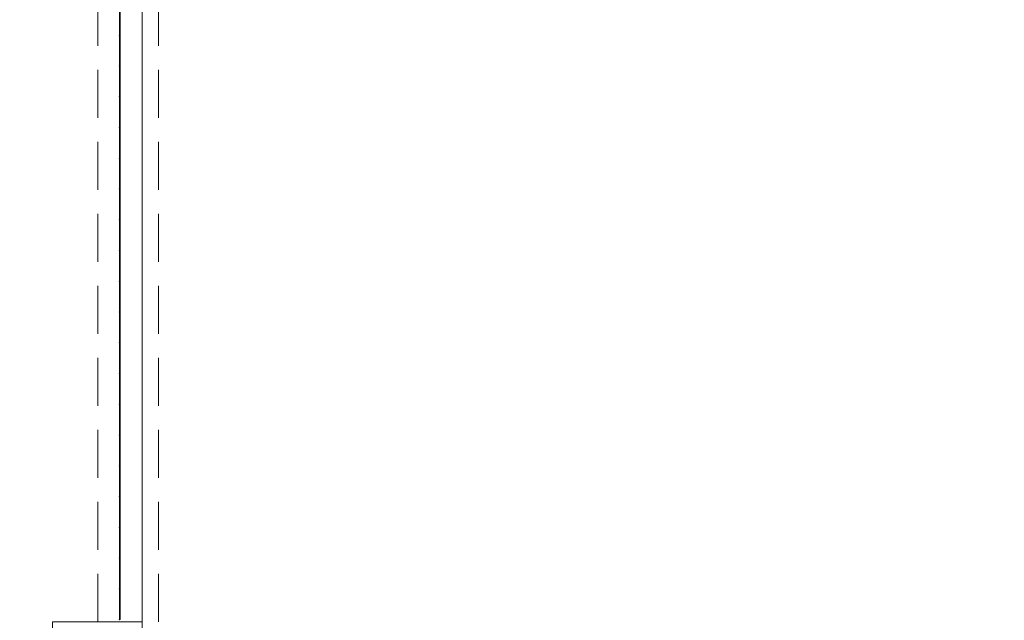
# Model space of a CAD drawing. Header units: millimetres. Extents: x -409 to 257590, y -7786 to 67330.
# Tile 23 of 210: x 33151 to 36352, y 6636 to 8589. Entities that reach past the tile are written whole.
import ezdxf

# ---------------------------------------------------------------- set-up
doc = ezdxf.new("R2010")
doc.units = ezdxf.units.MM
doc.header["$MEASUREMENT"] = 0
doc.linetypes.add('B0701', pattern=[234.119993, 155.999994, -78.119999])
doc.linetypes.add('B0703', pattern=[468.700004, 312.5, -156.200004])
for name, color, linetype in [('New_22 NC Binnenwanden', 7, 'Continuous'), ('New_22 NC Binnenwanden Deuren', 7, 'Continuous'), ('New_32 Binnenwandopeningen', 7, 'Continuous'), ('New_32 Binnenwandopeningen Doorsnede-arcering', 7, 'Continuous'), ('New_32 Binnenwandopeningen Laagscheidingslijnen', 7, 'Continuous'), ('New_Z Ruimtefuncties Zone omranding', 7, 'Continuous')]:
    doc.layers.add(name, color=color, linetype=linetype)
pattern_1 = [(45, (0, 0), (-159.099, 159.099), []), (45, (-53.03, 53.03), (-159.099, 159.099), [])]

# ---------------------------------------------------------------- blocks, each defined once
blk = doc.blocks.new('D rechthoekige opening 22')
at = {"layer": 'New_22 NC Binnenwanden Deuren', "color": 9, "linetype": 'B0701', "lineweight": 0}
for p, q in [((-1960.1, 145), (1960.1, 145)), ((-1960.1, 0), (1960.1, 0))]:
    blk.add_line(p, q, dxfattribs=at)
blk = doc.blocks.new('Wall_2_2', base_point=(33550, 325))
at = {"layer": 'New_22 NC Binnenwanden Deuren', "color": 1, "linetype": 'Continuous', "lineweight": 0, "xscale": -1, "zscale": 1000, "rotation": 270}
blk.add_blockref('D rechthoekige opening 22', (33405, 8591.1), dxfattribs=at)
blk = doc.blocks.new('D rechthoekige opening 22_22')
at = {"layer": 'New_22 NC Binnenwanden Deuren', "color": 9, "linetype": 'B0701', "lineweight": 0}
for p, q in [((-1953.8, 53), (1953.8, 53)), ((-1953.8, 0), (1953.8, 0))]:
    blk.add_line(p, q, dxfattribs=at)
blk = doc.blocks.new('Wall_120_2', base_point=(33603, 21290))
at = {"layer": 'New_22 NC Binnenwanden Deuren', "color": 1, "linetype": 'Continuous', "lineweight": 0, "zscale": 1000, "rotation": 90}
blk.add_blockref('D rechthoekige opening 22_22', (33603, 8584.7), dxfattribs=at)
blk = doc.blocks.new('Curtain Wall_61_2')
at = {"layer": 'New_32 Binnenwandopeningen Doorsnede-arcering', "linetype": 'Continuous', "lineweight": 0, "true_color": 0x000000}
h = blk.add_hatch(dxfattribs=at)
h.set_pattern_fill('515_Staal_0002', color=18, style=0, pattern_type=2)
h.set_pattern_definition(pattern_1)
h.paths.add_polyline_path([(33478.4, 8538.5), (33478.4, 8638.5), (33475.4, 8638.5), (33475.4, 8538.5)])
h = blk.add_hatch(dxfattribs=at)
h.set_pattern_fill('515_Staal_0002', color=18, style=0, pattern_type=2)
h.set_pattern_definition(pattern_1)
h.paths.add_polyline_path([(33478.4, 8438.5), (33478.4, 8538.5), (33475.4, 8538.5), (33475.4, 8438.5)])
h = blk.add_hatch(dxfattribs=at)
h.set_pattern_fill('515_Staal_0002', color=18, style=0, pattern_type=2)
h.set_pattern_definition(pattern_1)
h.paths.add_polyline_path([(33478.4, 8338.5), (33478.4, 8438.5), (33475.4, 8438.5), (33475.4, 8338.5)])
h = blk.add_hatch(dxfattribs=at)
h.set_pattern_fill('515_Staal_0002', color=18, style=0, pattern_type=2)
h.set_pattern_definition(pattern_1)
h.paths.add_polyline_path([(33478.4, 8238.5), (33478.4, 8338.5), (33475.4, 8338.5), (33475.4, 8238.5)])
h = blk.add_hatch(dxfattribs=at)
h.set_pattern_fill('515_Staal_0002', color=18, style=0, pattern_type=2)
h.set_pattern_definition(pattern_1)
h.paths.add_polyline_path([(33478.4, 8138.5), (33478.4, 8238.5), (33475.4, 8238.5), (33475.4, 8138.5)])
h = blk.add_hatch(dxfattribs=at)
h.set_pattern_fill('515_Staal_0002', color=18, style=0, pattern_type=2)
h.set_pattern_definition(pattern_1)
h.paths.add_polyline_path([(33478.4, 8038.5), (33478.4, 8138.5), (33475.4, 8138.5), (33475.4, 8038.5)])
h = blk.add_hatch(dxfattribs=at)
h.set_pattern_fill('515_Staal_0002', color=18, style=0, pattern_type=2)
h.set_pattern_definition(pattern_1)
h.paths.add_polyline_path([(33478.4, 7938.5), (33478.4, 8038.5), (33475.4, 8038.5), (33475.4, 7938.5)])
h = blk.add_hatch(dxfattribs=at)
h.set_pattern_fill('515_Staal_0002', color=18, style=0, pattern_type=2)
h.set_pattern_definition(pattern_1)
h.paths.add_polyline_path([(33478.4, 7838.5), (33478.4, 7938.5), (33475.4, 7938.5), (33475.4, 7838.5)])
h = blk.add_hatch(dxfattribs=at)
h.set_pattern_fill('515_Staal_0002', color=18, style=0, pattern_type=2)
h.set_pattern_definition(pattern_1)
h.paths.add_polyline_path([(33478.4, 7738.5), (33478.4, 7838.5), (33475.4, 7838.5), (33475.4, 7738.5)])
h = blk.add_hatch(dxfattribs=at)
h.set_pattern_fill('515_Staal_0002', color=18, style=0, pattern_type=2)
h.set_pattern_definition(pattern_1)
h.paths.add_polyline_path([(33478.4, 7638.5), (33478.4, 7738.5), (33475.4, 7738.5), (33475.4, 7638.5)])
h = blk.add_hatch(dxfattribs=at)
h.set_pattern_fill('515_Staal_0002', color=18, style=0, pattern_type=2)
h.set_pattern_definition(pattern_1)
h.paths.add_polyline_path([(33478.4, 7538.5), (33478.4, 7638.5), (33475.4, 7638.5), (33475.4, 7538.5)])
h = blk.add_hatch(dxfattribs=at)
h.set_pattern_fill('515_Staal_0002', color=18, style=0, pattern_type=2)
h.set_pattern_definition(pattern_1)
h.paths.add_polyline_path([(33478.4, 7438.5), (33478.4, 7538.5), (33475.4, 7538.5), (33475.4, 7438.5)])
h = blk.add_hatch(dxfattribs=at)
h.set_pattern_fill('515_Staal_0002', color=18, style=0, pattern_type=2)
h.set_pattern_definition(pattern_1)
h.paths.add_polyline_path([(33478.4, 7338.5), (33478.4, 7438.5), (33475.4, 7438.5), (33475.4, 7338.5)])
h = blk.add_hatch(dxfattribs=at)
h.set_pattern_fill('515_Staal_0002', color=18, style=0, pattern_type=2)
h.set_pattern_definition(pattern_1)
h.paths.add_polyline_path([(33478.4, 7238.5), (33478.4, 7338.5), (33475.4, 7338.5), (33475.4, 7238.5)])
h = blk.add_hatch(dxfattribs=at)
h.set_pattern_fill('515_Staal_0002', color=18, style=0, pattern_type=2)
h.set_pattern_definition(pattern_1)
h.paths.add_polyline_path([(33478.4, 7138.5), (33478.4, 7238.5), (33475.4, 7238.5), (33475.4, 7138.5)])
h = blk.add_hatch(dxfattribs=at)
h.set_pattern_fill('515_Staal_0002', color=18, style=0, pattern_type=2)
h.set_pattern_definition(pattern_1)
h.paths.add_polyline_path([(33478.4, 7038.5), (33478.4, 7138.5), (33475.4, 7138.5), (33475.4, 7038.5)])
h = blk.add_hatch(dxfattribs=at)
h.set_pattern_fill('515_Staal_0002', color=18, style=0, pattern_type=2)
h.set_pattern_definition(pattern_1)
h.paths.add_polyline_path([(33478.4, 6938.5), (33478.4, 7038.5), (33475.4, 7038.5), (33475.4, 6938.5)])
h = blk.add_hatch(dxfattribs=at)
h.set_pattern_fill('515_Staal_0002', color=18, style=0, pattern_type=2)
h.set_pattern_definition(pattern_1)
h.paths.add_polyline_path([(33478.4, 6838.5), (33478.4, 6938.5), (33475.4, 6938.5), (33475.4, 6838.5)])
h = blk.add_hatch(dxfattribs=at)
h.set_pattern_fill('515_Staal_0002', color=18, style=0, pattern_type=2)
h.set_pattern_definition(pattern_1)
h.paths.add_polyline_path([(33478.4, 6738.5), (33478.4, 6838.5), (33475.4, 6838.5), (33475.4, 6738.5)])
h = blk.add_hatch(dxfattribs=at)
h.set_pattern_fill('515_Staal_0002', color=18, style=0, pattern_type=2)
h.set_pattern_definition(pattern_1)
h.paths.add_polyline_path([(33475.4, 6738.5), (33475.4, 6641.5), (33478.4, 6641.5), (33478.4, 6738.5)])
h = blk.add_hatch(dxfattribs=at)
h.set_pattern_fill('515_Staal_0002', color=18, style=0, pattern_type=2)
h.set_pattern_definition(pattern_1)
h.paths.add_polyline_path([(33478.4, 6641.5), (33475.4, 6641.5), (33475.4, 6638.5), (33478.4, 6638.5)])
at = {"layer": 'New_32 Binnenwandopeningen', "color": 9, "linetype": 'B0703', "lineweight": 0}
for p, q in [((33475.4, 8538.5), (33475.4, 8638.5)), ((33475.4, 8538.5), (33475.4, 8638.5)), ((33475.4, 8538.5), (33475.4, 8638.5)), ((33475.4, 8538.5), (33475.4, 8638.5)), ((33475.4, 8538.5), (33475.4, 8638.5)), ((33475.4, 8538.5), (33475.4, 8638.5)), ((33475.4, 8538.5), (33475.4, 8638.5)), ((33475.4, 8538.5), (33475.4, 8638.5)), ((33475.4, 8538.5), (33475.4, 8638.5)), ((33475.4, 8538.5), (33475.4, 8638.5)), ((33475.4, 8538.5), (33475.4, 8638.5)), ((33475.4, 8438.5), (33475.4, 8538.5)), ((33475.4, 8438.5), (33475.4, 8538.5)), ((33475.4, 8438.5), (33475.4, 8538.5)), ((33475.4, 8438.5), (33475.4, 8538.5)), ((33475.4, 8438.5), (33475.4, 8538.5)), ((33475.4, 8438.5), (33475.4, 8538.5)), ((33475.4, 8438.5), (33475.4, 8538.5)), ((33475.4, 8438.5), (33475.4, 8538.5)), ((33475.4, 8438.5), (33475.4, 8538.5)), ((33475.4, 8438.5), (33475.4, 8538.5)), ((33475.4, 8438.5), (33475.4, 8538.5)), ((33475.4, 8338.5), (33475.4, 8438.5)), ((33475.4, 8338.5), (33475.4, 8438.5)), ((33475.4, 8338.5), (33475.4, 8438.5)), ((33475.4, 8338.5), (33475.4, 8438.5)), ((33475.4, 8338.5), (33475.4, 8438.5)), ((33475.4, 8338.5), (33475.4, 8438.5)), ((33475.4, 8338.5), (33475.4, 8438.5)), ((33475.4, 8338.5), (33475.4, 8438.5)), ((33475.4, 8338.5), (33475.4, 8438.5)), ((33475.4, 8338.5), (33475.4, 8438.5)), ((33475.4, 8338.5), (33475.4, 8438.5)), ((33475.4, 8238.5), (33475.4, 8338.5)), ((33475.4, 8238.5), (33475.4, 8338.5)), ((33475.4, 8238.5), (33475.4, 8338.5)), ((33475.4, 8238.5), (33475.4, 8338.5)), ((33475.4, 8238.5), (33475.4, 8338.5)), ((33475.4, 8238.5), (33475.4, 8338.5)), ((33475.4, 8238.5), (33475.4, 8338.5)), ((33475.4, 8238.5), (33475.4, 8338.5)), ((33475.4, 8238.5), (33475.4, 8338.5)), ((33475.4, 8238.5), (33475.4, 8338.5)), ((33475.4, 8238.5), (33475.4, 8338.5)), ((33475.4, 8138.5), (33475.4, 8238.5)), ((33475.4, 8138.5), (33475.4, 8238.5)), ((33475.4, 8138.5), (33475.4, 8238.5)), ((33475.4, 8138.5), (33475.4, 8238.5)), ((33475.4, 8138.5), (33475.4, 8238.5)), ((33475.4, 8138.5), (33475.4, 8238.5)), ((33475.4, 8138.5), (33475.4, 8238.5)), ((33475.4, 8138.5), (33475.4, 8238.5)), ((33475.4, 8138.5), (33475.4, 8238.5)), ((33475.4, 8138.5), (33475.4, 8238.5)), ((33475.4, 8138.5), (33475.4, 8238.5)), ((33475.4, 8038.5), (33475.4, 8138.5)), ((33475.4, 8038.5), (33475.4, 8138.5)), ((33475.4, 8038.5), (33475.4, 8138.5)), ((33475.4, 8038.5), (33475.4, 8138.5)), ((33475.4, 8038.5), (33475.4, 8138.5)), ((33475.4, 8038.5), (33475.4, 8138.5)), ((33475.4, 8038.5), (33475.4, 8138.5)), ((33475.4, 8038.5), (33475.4, 8138.5)), ((33475.4, 8038.5), (33475.4, 8138.5)), ((33475.4, 8038.5), (33475.4, 8138.5)), ((33475.4, 8038.5), (33475.4, 8138.5)), ((33475.4, 7938.5), (33475.4, 8038.5)), ((33475.4, 7938.5), (33475.4, 8038.5)), ((33475.4, 7938.5), (33475.4, 8038.5)), ((33475.4, 7938.5), (33475.4, 8038.5)), ((33475.4, 7938.5), (33475.4, 8038.5)), ((33475.4, 7938.5), (33475.4, 8038.5)), ((33475.4, 7938.5), (33475.4, 8038.5)), ((33475.4, 7938.5), (33475.4, 8038.5)), ((33475.4, 7938.5), (33475.4, 8038.5)), ((33475.4, 7938.5), (33475.4, 8038.5)), ((33475.4, 7938.5), (33475.4, 8038.5)), ((33475.4, 7838.5), (33475.4, 7938.5)), ((33475.4, 7838.5), (33475.4, 7938.5)), ((33475.4, 7838.5), (33475.4, 7938.5)), ((33475.4, 7838.5), (33475.4, 7938.5)), ((33475.4, 7838.5), (33475.4, 7938.5)), ((33475.4, 7838.5), (33475.4, 7938.5)), ((33475.4, 7838.5), (33475.4, 7938.5)), ((33475.4, 7838.5), (33475.4, 7938.5)), ((33475.4, 7838.5), (33475.4, 7938.5)), ((33475.4, 7838.5), (33475.4, 7938.5)), ((33475.4, 7838.5), (33475.4, 7938.5)), ((33475.4, 7738.5), (33475.4, 7838.5)), ((33475.4, 7738.5), (33475.4, 7838.5)), ((33475.4, 7738.5), (33475.4, 7838.5)), ((33475.4, 7738.5), (33475.4, 7838.5)), ((33475.4, 7738.5), (33475.4, 7838.5)), ((33475.4, 7738.5), (33475.4, 7838.5)), ((33475.4, 7738.5), (33475.4, 7838.5)), ((33475.4, 7738.5), (33475.4, 7838.5)), ((33475.4, 7738.5), (33475.4, 7838.5)), ((33475.4, 7738.5), (33475.4, 7838.5)), ((33475.4, 7738.5), (33475.4, 7838.5)), ((33475.4, 7638.5), (33475.4, 7738.5)), ((33475.4, 7638.5), (33475.4, 7738.5)), ((33475.4, 7638.5), (33475.4, 7738.5)), ((33475.4, 7638.5), (33475.4, 7738.5)), ((33475.4, 7638.5), (33475.4, 7738.5)), ((33475.4, 7638.5), (33475.4, 7738.5)), ((33475.4, 7638.5), (33475.4, 7738.5)), ((33475.4, 7638.5), (33475.4, 7738.5)), ((33475.4, 7638.5), (33475.4, 7738.5)), ((33475.4, 7638.5), (33475.4, 7738.5)), ((33475.4, 7638.5), (33475.4, 7738.5)), ((33475.4, 7538.5), (33475.4, 7638.5)), ((33475.4, 7538.5), (33475.4, 7638.5)), ((33475.4, 7538.5), (33475.4, 7638.5)), ((33475.4, 7538.5), (33475.4, 7638.5)), ((33475.4, 7538.5), (33475.4, 7638.5)), ((33475.4, 7538.5), (33475.4, 7638.5)), ((33475.4, 7538.5), (33475.4, 7638.5)), ((33475.4, 7538.5), (33475.4, 7638.5)), ((33475.4, 7538.5), (33475.4, 7638.5)), ((33475.4, 7538.5), (33475.4, 7638.5)), ((33475.4, 7538.5), (33475.4, 7638.5)), ((33475.4, 7438.5), (33475.4, 7538.5)), ((33475.4, 7438.5), (33475.4, 7538.5)), ((33475.4, 7438.5), (33475.4, 7538.5)), ((33475.4, 7438.5), (33475.4, 7538.5)), ((33475.4, 7438.5), (33475.4, 7538.5)), ((33475.4, 7438.5), (33475.4, 7538.5)), ((33475.4, 7438.5), (33475.4, 7538.5)), ((33475.4, 7438.5), (33475.4, 7538.5)), ((33475.4, 7438.5), (33475.4, 7538.5)), ((33475.4, 7438.5), (33475.4, 7538.5)), ((33475.4, 7438.5), (33475.4, 7538.5)), ((33475.4, 7338.5), (33475.4, 7438.5)), ((33475.4, 7338.5), (33475.4, 7438.5)), ((33475.4, 7338.5), (33475.4, 7438.5)), ((33475.4, 7338.5), (33475.4, 7438.5)), ((33475.4, 7338.5), (33475.4, 7438.5)), ((33475.4, 7338.5), (33475.4, 7438.5)), ((33475.4, 7338.5), (33475.4, 7438.5)), ((33475.4, 7338.5), (33475.4, 7438.5)), ((33475.4, 7338.5), (33475.4, 7438.5)), ((33475.4, 7338.5), (33475.4, 7438.5)), ((33475.4, 7338.5), (33475.4, 7438.5)), ((33475.4, 7238.5), (33475.4, 7338.5)), ((33475.4, 7238.5), (33475.4, 7338.5)), ((33475.4, 7238.5), (33475.4, 7338.5)), ((33475.4, 7238.5), (33475.4, 7338.5)), ((33475.4, 7238.5), (33475.4, 7338.5)), ((33475.4, 7238.5), (33475.4, 7338.5)), ((33475.4, 7238.5), (33475.4, 7338.5)), ((33475.4, 7238.5), (33475.4, 7338.5)), ((33475.4, 7238.5), (33475.4, 7338.5)), ((33475.4, 7238.5), (33475.4, 7338.5)), ((33475.4, 7238.5), (33475.4, 7338.5)), ((33475.4, 7138.5), (33475.4, 7238.5)), ((33475.4, 7138.5), (33475.4, 7238.5)), ((33475.4, 7138.5), (33475.4, 7238.5)), ((33475.4, 7138.5), (33475.4, 7238.5)), ((33475.4, 7138.5), (33475.4, 7238.5)), ((33475.4, 7138.5), (33475.4, 7238.5)), ((33475.4, 7138.5), (33475.4, 7238.5)), ((33475.4, 7138.5), (33475.4, 7238.5)), ((33475.4, 7138.5), (33475.4, 7238.5)), ((33475.4, 7138.5), (33475.4, 7238.5)), ((33475.4, 7138.5), (33475.4, 7238.5)), ((33475.4, 7038.5), (33475.4, 7138.5)), ((33475.4, 7038.5), (33475.4, 7138.5)), ((33475.4, 7038.5), (33475.4, 7138.5)), ((33475.4, 7038.5), (33475.4, 7138.5)), ((33475.4, 7038.5), (33475.4, 7138.5)), ((33475.4, 7038.5), (33475.4, 7138.5)), ((33475.4, 7038.5), (33475.4, 7138.5)), ((33475.4, 7038.5), (33475.4, 7138.5)), ((33475.4, 7038.5), (33475.4, 7138.5)), ((33475.4, 7038.5), (33475.4, 7138.5)), ((33475.4, 7038.5), (33475.4, 7138.5)), ((33475.4, 6938.5), (33475.4, 7038.5)), ((33475.4, 6938.5), (33475.4, 7038.5)), ((33475.4, 6938.5), (33475.4, 7038.5)), ((33475.4, 6938.5), (33475.4, 7038.5)), ((33475.4, 6938.5), (33475.4, 7038.5)), ((33475.4, 6938.5), (33475.4, 7038.5)), ((33475.4, 6938.5), (33475.4, 7038.5)), ((33475.4, 6938.5), (33475.4, 7038.5)), ((33475.4, 6938.5), (33475.4, 7038.5)), ((33475.4, 6938.5), (33475.4, 7038.5)), ((33475.4, 6938.5), (33475.4, 7038.5)), ((33475.4, 6838.5), (33475.4, 6938.5)), ((33475.4, 6838.5), (33475.4, 6938.5)), ((33475.4, 6838.5), (33475.4, 6938.5)), ((33475.4, 6838.5), (33475.4, 6938.5)), ((33475.4, 6838.5), (33475.4, 6938.5)), ((33475.4, 6838.5), (33475.4, 6938.5)), ((33475.4, 6838.5), (33475.4, 6938.5)), ((33475.4, 6838.5), (33475.4, 6938.5)), ((33475.4, 6838.5), (33475.4, 6938.5)), ((33475.4, 6838.5), (33475.4, 6938.5)), ((33475.4, 6838.5), (33475.4, 6938.5)), ((33475.4, 6738.5), (33475.4, 6838.5)), ((33475.4, 6738.5), (33475.4, 6838.5)), ((33475.4, 6738.5), (33475.4, 6838.5)), ((33475.4, 6738.5), (33475.4, 6838.5)), ((33475.4, 6738.5), (33475.4, 6838.5)), ((33475.4, 6738.5), (33475.4, 6838.5)), ((33475.4, 6738.5), (33475.4, 6838.5)), ((33475.4, 6738.5), (33475.4, 6838.5)), ((33475.4, 6738.5), (33475.4, 6838.5)), ((33475.4, 6738.5), (33475.4, 6838.5)), ((33475.4, 6738.5), (33475.4, 6838.5)), ((33475.4, 6638.5), (33475.4, 6738.5)), ((33475.4, 6638.5), (33475.4, 6738.5)), ((33475.4, 6638.5), (33475.4, 6738.5)), ((33475.4, 6638.5), (33475.4, 6738.5)), ((33475.4, 6638.5), (33475.4, 6738.5)), ((33475.4, 6638.5), (33475.4, 6738.5)), ((33475.4, 6638.5), (33475.4, 6738.5)), ((33475.4, 6638.5), (33475.4, 6738.5)), ((33475.4, 6638.5), (33475.4, 6738.5)), ((33475.4, 6638.5), (33475.4, 6738.5)), ((33475.4, 6638.5), (33475.4, 6738.5))]:
    blk.add_line(p, q, dxfattribs=at)
at = {"layer": 'New_32 Binnenwandopeningen', "color": 1, "linetype": 'Continuous', "lineweight": 0}
for p, q in [((33475.4, 8538.5), (33475.4, 8638.5)), ((33475.4, 8538.5), (33475.4, 8638.5)), ((33475.4, 8538.5), (33475.4, 8638.5)), ((33475.4, 8538.5), (33475.4, 8638.5)), ((33475.4, 8538.5), (33475.4, 8638.5)), ((33475.4, 8538.5), (33475.4, 8638.5)), ((33475.4, 8538.5), (33475.4, 8638.5)), ((33475.4, 8538.5), (33475.4, 8638.5)), ((33475.4, 8538.5), (33475.4, 8638.5)), ((33475.4, 8538.5), (33475.4, 8638.5)), ((33475.4, 8538.5), (33475.4, 8638.5)), ((33475.4, 8538.5), (33475.4, 8638.5)), ((33475.4, 8538.5), (33475.4, 8638.5)), ((33475.4, 8538.5), (33475.4, 8638.5)), ((33475.4, 8538.5), (33475.4, 8638.5)), ((33475.4, 8538.5), (33475.4, 8638.5)), ((33475.4, 8638.5), (33475.4, 8538.5)), ((33478.4, 8638.5), (33478.4, 8538.5)), ((33475.4, 8438.5), (33475.4, 8538.5)), ((33475.4, 8438.5), (33475.4, 8538.5)), ((33475.4, 8438.5), (33475.4, 8538.5)), ((33475.4, 8438.5), (33475.4, 8538.5)), ((33475.4, 8438.5), (33475.4, 8538.5)), ((33475.4, 8438.5), (33475.4, 8538.5)), ((33475.4, 8438.5), (33475.4, 8538.5)), ((33475.4, 8438.5), (33475.4, 8538.5)), ((33475.4, 8438.5), (33475.4, 8538.5)), ((33475.4, 8438.5), (33475.4, 8538.5)), ((33475.4, 8438.5), (33475.4, 8538.5)), ((33475.4, 8438.5), (33475.4, 8538.5)), ((33475.4, 8438.5), (33475.4, 8538.5)), ((33475.4, 8438.5), (33475.4, 8538.5)), ((33475.4, 8438.5), (33475.4, 8538.5)), ((33475.4, 8438.5), (33475.4, 8538.5)), ((33475.4, 8538.5), (33475.4, 8438.5)), ((33478.4, 8538.5), (33478.4, 8438.5)), ((33475.4, 8338.5), (33475.4, 8438.5)), ((33475.4, 8338.5), (33475.4, 8438.5)), ((33475.4, 8338.5), (33475.4, 8438.5)), ((33475.4, 8338.5), (33475.4, 8438.5)), ((33475.4, 8338.5), (33475.4, 8438.5)), ((33475.4, 8338.5), (33475.4, 8438.5)), ((33475.4, 8338.5), (33475.4, 8438.5)), ((33475.4, 8338.5), (33475.4, 8438.5)), ((33475.4, 8338.5), (33475.4, 8438.5)), ((33475.4, 8338.5), (33475.4, 8438.5)), ((33475.4, 8338.5), (33475.4, 8438.5)), ((33475.4, 8338.5), (33475.4, 8438.5)), ((33475.4, 8338.5), (33475.4, 8438.5)), ((33475.4, 8338.5), (33475.4, 8438.5)), ((33475.4, 8338.5), (33475.4, 8438.5)), ((33475.4, 8338.5), (33475.4, 8438.5)), ((33475.4, 8438.5), (33475.4, 8338.5)), ((33478.4, 8438.5), (33478.4, 8338.5)), ((33475.4, 8238.5), (33475.4, 8338.5)), ((33475.4, 8238.5), (33475.4, 8338.5)), ((33475.4, 8238.5), (33475.4, 8338.5)), ((33475.4, 8238.5), (33475.4, 8338.5)), ((33475.4, 8238.5), (33475.4, 8338.5)), ((33475.4, 8238.5), (33475.4, 8338.5)), ((33475.4, 8238.5), (33475.4, 8338.5)), ((33475.4, 8238.5), (33475.4, 8338.5)), ((33475.4, 8238.5), (33475.4, 8338.5)), ((33475.4, 8238.5), (33475.4, 8338.5)), ((33475.4, 8238.5), (33475.4, 8338.5)), ((33475.4, 8238.5), (33475.4, 8338.5)), ((33475.4, 8238.5), (33475.4, 8338.5)), ((33475.4, 8238.5), (33475.4, 8338.5)), ((33475.4, 8238.5), (33475.4, 8338.5)), ((33475.4, 8238.5), (33475.4, 8338.5)), ((33475.4, 8338.5), (33475.4, 8238.5)), ((33478.4, 8338.5), (33478.4, 8238.5)), ((33475.4, 8138.5), (33475.4, 8238.5)), ((33475.4, 8138.5), (33475.4, 8238.5)), ((33475.4, 8138.5), (33475.4, 8238.5)), ((33475.4, 8138.5), (33475.4, 8238.5)), ((33475.4, 8138.5), (33475.4, 8238.5)), ((33475.4, 8138.5), (33475.4, 8238.5)), ((33475.4, 8138.5), (33475.4, 8238.5)), ((33475.4, 8138.5), (33475.4, 8238.5)), ((33475.4, 8138.5), (33475.4, 8238.5)), ((33475.4, 8138.5), (33475.4, 8238.5)), ((33475.4, 8138.5), (33475.4, 8238.5)), ((33475.4, 8138.5), (33475.4, 8238.5)), ((33475.4, 8138.5), (33475.4, 8238.5)), ((33475.4, 8138.5), (33475.4, 8238.5)), ((33475.4, 8138.5), (33475.4, 8238.5)), ((33475.4, 8138.5), (33475.4, 8238.5)), ((33475.4, 8238.5), (33475.4, 8138.5)), ((33478.4, 8238.5), (33478.4, 8138.5)), ((33475.4, 8038.5), (33475.4, 8138.5)), ((33475.4, 8038.5), (33475.4, 8138.5)), ((33475.4, 8038.5), (33475.4, 8138.5)), ((33475.4, 8038.5), (33475.4, 8138.5)), ((33475.4, 8038.5), (33475.4, 8138.5)), ((33475.4, 8038.5), (33475.4, 8138.5)), ((33475.4, 8038.5), (33475.4, 8138.5)), ((33475.4, 8038.5), (33475.4, 8138.5)), ((33475.4, 8038.5), (33475.4, 8138.5)), ((33475.4, 8038.5), (33475.4, 8138.5)), ((33475.4, 8038.5), (33475.4, 8138.5)), ((33475.4, 8038.5), (33475.4, 8138.5)), ((33475.4, 8038.5), (33475.4, 8138.5)), ((33475.4, 8038.5), (33475.4, 8138.5)), ((33475.4, 8038.5), (33475.4, 8138.5)), ((33475.4, 8038.5), (33475.4, 8138.5)), ((33475.4, 8138.5), (33475.4, 8038.5)), ((33478.4, 8138.5), (33478.4, 8038.5)), ((33475.4, 7938.5), (33475.4, 8038.5)), ((33475.4, 7938.5), (33475.4, 8038.5)), ((33475.4, 7938.5), (33475.4, 8038.5)), ((33475.4, 7938.5), (33475.4, 8038.5)), ((33475.4, 7938.5), (33475.4, 8038.5)), ((33475.4, 7938.5), (33475.4, 8038.5)), ((33475.4, 7938.5), (33475.4, 8038.5)), ((33475.4, 7938.5), (33475.4, 8038.5)), ((33475.4, 7938.5), (33475.4, 8038.5)), ((33475.4, 7938.5), (33475.4, 8038.5)), ((33475.4, 7938.5), (33475.4, 8038.5)), ((33475.4, 7938.5), (33475.4, 8038.5)), ((33475.4, 7938.5), (33475.4, 8038.5)), ((33475.4, 7938.5), (33475.4, 8038.5)), ((33475.4, 7938.5), (33475.4, 8038.5)), ((33475.4, 7938.5), (33475.4, 8038.5)), ((33475.4, 8038.5), (33475.4, 7938.5)), ((33478.4, 8038.5), (33478.4, 7938.5)), ((33475.4, 7838.5), (33475.4, 7938.5)), ((33475.4, 7838.5), (33475.4, 7938.5)), ((33475.4, 7838.5), (33475.4, 7938.5)), ((33475.4, 7838.5), (33475.4, 7938.5)), ((33475.4, 7838.5), (33475.4, 7938.5)), ((33475.4, 7838.5), (33475.4, 7938.5)), ((33475.4, 7838.5), (33475.4, 7938.5)), ((33475.4, 7838.5), (33475.4, 7938.5)), ((33475.4, 7838.5), (33475.4, 7938.5)), ((33475.4, 7838.5), (33475.4, 7938.5)), ((33475.4, 7838.5), (33475.4, 7938.5)), ((33475.4, 7838.5), (33475.4, 7938.5)), ((33475.4, 7838.5), (33475.4, 7938.5)), ((33475.4, 7838.5), (33475.4, 7938.5)), ((33475.4, 7838.5), (33475.4, 7938.5)), ((33475.4, 7838.5), (33475.4, 7938.5)), ((33475.4, 7938.5), (33475.4, 7838.5)), ((33478.4, 7938.5), (33478.4, 7838.5)), ((33475.4, 7738.5), (33475.4, 7838.5)), ((33475.4, 7738.5), (33475.4, 7838.5)), ((33475.4, 7738.5), (33475.4, 7838.5)), ((33475.4, 7738.5), (33475.4, 7838.5)), ((33475.4, 7738.5), (33475.4, 7838.5)), ((33475.4, 7738.5), (33475.4, 7838.5)), ((33475.4, 7738.5), (33475.4, 7838.5)), ((33475.4, 7738.5), (33475.4, 7838.5)), ((33475.4, 7738.5), (33475.4, 7838.5)), ((33475.4, 7738.5), (33475.4, 7838.5)), ((33475.4, 7738.5), (33475.4, 7838.5)), ((33475.4, 7738.5), (33475.4, 7838.5)), ((33475.4, 7738.5), (33475.4, 7838.5)), ((33475.4, 7738.5), (33475.4, 7838.5)), ((33475.4, 7738.5), (33475.4, 7838.5)), ((33475.4, 7738.5), (33475.4, 7838.5)), ((33475.4, 7838.5), (33475.4, 7738.5)), ((33478.4, 7838.5), (33478.4, 7738.5)), ((33475.4, 7638.5), (33475.4, 7738.5)), ((33475.4, 7638.5), (33475.4, 7738.5)), ((33475.4, 7638.5), (33475.4, 7738.5)), ((33475.4, 7638.5), (33475.4, 7738.5)), ((33475.4, 7638.5), (33475.4, 7738.5)), ((33475.4, 7638.5), (33475.4, 7738.5)), ((33475.4, 7638.5), (33475.4, 7738.5)), ((33475.4, 7638.5), (33475.4, 7738.5)), ((33475.4, 7638.5), (33475.4, 7738.5)), ((33475.4, 7638.5), (33475.4, 7738.5)), ((33475.4, 7638.5), (33475.4, 7738.5)), ((33475.4, 7638.5), (33475.4, 7738.5)), ((33475.4, 7638.5), (33475.4, 7738.5)), ((33475.4, 7638.5), (33475.4, 7738.5)), ((33475.4, 7638.5), (33475.4, 7738.5)), ((33475.4, 7638.5), (33475.4, 7738.5)), ((33475.4, 7738.5), (33475.4, 7638.5)), ((33478.4, 7738.5), (33478.4, 7638.5)), ((33475.4, 7538.5), (33475.4, 7638.5)), ((33475.4, 7538.5), (33475.4, 7638.5)), ((33475.4, 7538.5), (33475.4, 7638.5)), ((33475.4, 7538.5), (33475.4, 7638.5)), ((33475.4, 7538.5), (33475.4, 7638.5)), ((33475.4, 7538.5), (33475.4, 7638.5)), ((33475.4, 7538.5), (33475.4, 7638.5)), ((33475.4, 7538.5), (33475.4, 7638.5)), ((33475.4, 7538.5), (33475.4, 7638.5)), ((33475.4, 7538.5), (33475.4, 7638.5)), ((33475.4, 7538.5), (33475.4, 7638.5)), ((33475.4, 7538.5), (33475.4, 7638.5)), ((33475.4, 7538.5), (33475.4, 7638.5)), ((33475.4, 7538.5), (33475.4, 7638.5)), ((33475.4, 7538.5), (33475.4, 7638.5)), ((33475.4, 7538.5), (33475.4, 7638.5)), ((33475.4, 7638.5), (33475.4, 7538.5)), ((33478.4, 7638.5), (33478.4, 7538.5)), ((33475.4, 7438.5), (33475.4, 7538.5)), ((33475.4, 7438.5), (33475.4, 7538.5)), ((33475.4, 7438.5), (33475.4, 7538.5)), ((33475.4, 7438.5), (33475.4, 7538.5)), ((33475.4, 7438.5), (33475.4, 7538.5)), ((33475.4, 7438.5), (33475.4, 7538.5)), ((33475.4, 7438.5), (33475.4, 7538.5)), ((33475.4, 7438.5), (33475.4, 7538.5)), ((33475.4, 7438.5), (33475.4, 7538.5)), ((33475.4, 7438.5), (33475.4, 7538.5)), ((33475.4, 7438.5), (33475.4, 7538.5)), ((33475.4, 7438.5), (33475.4, 7538.5)), ((33475.4, 7438.5), (33475.4, 7538.5)), ((33475.4, 7438.5), (33475.4, 7538.5)), ((33475.4, 7438.5), (33475.4, 7538.5)), ((33475.4, 7438.5), (33475.4, 7538.5)), ((33475.4, 7538.5), (33475.4, 7438.5)), ((33478.4, 7538.5), (33478.4, 7438.5)), ((33475.4, 7338.5), (33475.4, 7438.5)), ((33475.4, 7338.5), (33475.4, 7438.5)), ((33475.4, 7338.5), (33475.4, 7438.5)), ((33475.4, 7338.5), (33475.4, 7438.5)), ((33475.4, 7338.5), (33475.4, 7438.5)), ((33475.4, 7338.5), (33475.4, 7438.5)), ((33475.4, 7338.5), (33475.4, 7438.5)), ((33475.4, 7338.5), (33475.4, 7438.5)), ((33475.4, 7338.5), (33475.4, 7438.5)), ((33475.4, 7338.5), (33475.4, 7438.5)), ((33475.4, 7338.5), (33475.4, 7438.5)), ((33475.4, 7338.5), (33475.4, 7438.5)), ((33475.4, 7338.5), (33475.4, 7438.5)), ((33475.4, 7338.5), (33475.4, 7438.5)), ((33475.4, 7338.5), (33475.4, 7438.5)), ((33475.4, 7338.5), (33475.4, 7438.5)), ((33475.4, 7438.5), (33475.4, 7338.5)), ((33478.4, 7438.5), (33478.4, 7338.5)), ((33475.4, 7238.5), (33475.4, 7338.5)), ((33475.4, 7238.5), (33475.4, 7338.5)), ((33475.4, 7238.5), (33475.4, 7338.5)), ((33475.4, 7238.5), (33475.4, 7338.5)), ((33475.4, 7238.5), (33475.4, 7338.5)), ((33475.4, 7238.5), (33475.4, 7338.5)), ((33475.4, 7238.5), (33475.4, 7338.5)), ((33475.4, 7238.5), (33475.4, 7338.5)), ((33475.4, 7238.5), (33475.4, 7338.5)), ((33475.4, 7238.5), (33475.4, 7338.5)), ((33475.4, 7238.5), (33475.4, 7338.5)), ((33475.4, 7238.5), (33475.4, 7338.5)), ((33475.4, 7238.5), (33475.4, 7338.5)), ((33475.4, 7238.5), (33475.4, 7338.5)), ((33475.4, 7238.5), (33475.4, 7338.5)), ((33475.4, 7238.5), (33475.4, 7338.5)), ((33475.4, 7338.5), (33475.4, 7238.5)), ((33478.4, 7338.5), (33478.4, 7238.5)), ((33475.4, 7138.5), (33475.4, 7238.5)), ((33475.4, 7138.5), (33475.4, 7238.5)), ((33475.4, 7138.5), (33475.4, 7238.5)), ((33475.4, 7138.5), (33475.4, 7238.5)), ((33475.4, 7138.5), (33475.4, 7238.5)), ((33475.4, 7138.5), (33475.4, 7238.5)), ((33475.4, 7138.5), (33475.4, 7238.5)), ((33475.4, 7138.5), (33475.4, 7238.5)), ((33475.4, 7138.5), (33475.4, 7238.5)), ((33475.4, 7138.5), (33475.4, 7238.5)), ((33475.4, 7138.5), (33475.4, 7238.5)), ((33475.4, 7138.5), (33475.4, 7238.5)), ((33475.4, 7138.5), (33475.4, 7238.5)), ((33475.4, 7138.5), (33475.4, 7238.5)), ((33475.4, 7138.5), (33475.4, 7238.5)), ((33475.4, 7138.5), (33475.4, 7238.5)), ((33475.4, 7238.5), (33475.4, 7138.5)), ((33478.4, 7238.5), (33478.4, 7138.5)), ((33475.4, 7038.5), (33475.4, 7138.5)), ((33475.4, 7038.5), (33475.4, 7138.5)), ((33475.4, 7038.5), (33475.4, 7138.5)), ((33475.4, 7038.5), (33475.4, 7138.5)), ((33475.4, 7038.5), (33475.4, 7138.5)), ((33475.4, 7038.5), (33475.4, 7138.5)), ((33475.4, 7038.5), (33475.4, 7138.5)), ((33475.4, 7038.5), (33475.4, 7138.5)), ((33475.4, 7038.5), (33475.4, 7138.5)), ((33475.4, 7038.5), (33475.4, 7138.5)), ((33475.4, 7038.5), (33475.4, 7138.5)), ((33475.4, 7038.5), (33475.4, 7138.5)), ((33475.4, 7038.5), (33475.4, 7138.5)), ((33475.4, 7038.5), (33475.4, 7138.5)), ((33475.4, 7038.5), (33475.4, 7138.5)), ((33475.4, 7038.5), (33475.4, 7138.5)), ((33475.4, 7138.5), (33475.4, 7038.5)), ((33478.4, 7138.5), (33478.4, 7038.5)), ((33475.4, 6938.5), (33475.4, 7038.5)), ((33475.4, 6938.5), (33475.4, 7038.5)), ((33475.4, 6938.5), (33475.4, 7038.5)), ((33475.4, 6938.5), (33475.4, 7038.5)), ((33475.4, 6938.5), (33475.4, 7038.5)), ((33475.4, 6938.5), (33475.4, 7038.5)), ((33475.4, 6938.5), (33475.4, 7038.5)), ((33475.4, 6938.5), (33475.4, 7038.5)), ((33475.4, 6938.5), (33475.4, 7038.5)), ((33475.4, 6938.5), (33475.4, 7038.5)), ((33475.4, 6938.5), (33475.4, 7038.5)), ((33475.4, 6938.5), (33475.4, 7038.5)), ((33475.4, 6938.5), (33475.4, 7038.5)), ((33475.4, 6938.5), (33475.4, 7038.5)), ((33475.4, 6938.5), (33475.4, 7038.5)), ((33475.4, 6938.5), (33475.4, 7038.5)), ((33475.4, 7038.5), (33475.4, 6938.5)), ((33478.4, 7038.5), (33478.4, 6938.5)), ((33475.4, 6838.5), (33475.4, 6938.5)), ((33475.4, 6838.5), (33475.4, 6938.5)), ((33475.4, 6838.5), (33475.4, 6938.5)), ((33475.4, 6838.5), (33475.4, 6938.5)), ((33475.4, 6838.5), (33475.4, 6938.5)), ((33475.4, 6838.5), (33475.4, 6938.5)), ((33475.4, 6838.5), (33475.4, 6938.5)), ((33475.4, 6838.5), (33475.4, 6938.5)), ((33475.4, 6838.5), (33475.4, 6938.5)), ((33475.4, 6838.5), (33475.4, 6938.5)), ((33475.4, 6838.5), (33475.4, 6938.5)), ((33475.4, 6838.5), (33475.4, 6938.5)), ((33475.4, 6838.5), (33475.4, 6938.5)), ((33475.4, 6838.5), (33475.4, 6938.5)), ((33475.4, 6838.5), (33475.4, 6938.5)), ((33475.4, 6838.5), (33475.4, 6938.5)), ((33475.4, 6938.5), (33475.4, 6838.5)), ((33478.4, 6938.5), (33478.4, 6838.5)), ((33475.4, 6738.5), (33475.4, 6838.5)), ((33475.4, 6738.5), (33475.4, 6838.5)), ((33475.4, 6738.5), (33475.4, 6838.5)), ((33475.4, 6738.5), (33475.4, 6838.5)), ((33475.4, 6738.5), (33475.4, 6838.5)), ((33475.4, 6738.5), (33475.4, 6838.5)), ((33475.4, 6738.5), (33475.4, 6838.5)), ((33475.4, 6738.5), (33475.4, 6838.5)), ((33475.4, 6738.5), (33475.4, 6838.5)), ((33475.4, 6738.5), (33475.4, 6838.5)), ((33475.4, 6738.5), (33475.4, 6838.5)), ((33475.4, 6738.5), (33475.4, 6838.5)), ((33475.4, 6738.5), (33475.4, 6838.5)), ((33475.4, 6738.5), (33475.4, 6838.5)), ((33475.4, 6738.5), (33475.4, 6838.5)), ((33475.4, 6738.5), (33475.4, 6838.5)), ((33475.4, 6838.5), (33475.4, 6738.5)), ((33478.4, 6838.5), (33478.4, 6738.5)), ((33475.4, 6638.5), (33475.4, 6738.5)), ((33475.4, 6638.5), (33475.4, 6738.5)), ((33475.4, 6638.5), (33475.4, 6738.5)), ((33475.4, 6638.5), (33475.4, 6738.5)), ((33475.4, 6638.5), (33475.4, 6738.5)), ((33475.4, 6638.5), (33475.4, 6738.5)), ((33475.4, 6638.5), (33475.4, 6738.5)), ((33475.4, 6638.5), (33475.4, 6738.5)), ((33475.4, 6638.5), (33475.4, 6738.5)), ((33475.4, 6638.5), (33475.4, 6738.5)), ((33475.4, 6638.5), (33475.4, 6738.5)), ((33475.4, 6638.5), (33475.4, 6738.5)), ((33475.4, 6638.5), (33475.4, 6738.5)), ((33475.4, 6638.5), (33475.4, 6738.5)), ((33475.4, 6638.5), (33475.4, 6738.5)), ((33475.4, 6638.5), (33475.4, 6738.5)), ((33475.4, 6738.5), (33475.4, 6641.5)), ((33478.4, 6738.5), (33478.4, 6641.5)), ((33475.4, 6641.5), (33475.4, 6638.5)), ((33478.4, 6638.5), (33475.4, 6638.5)), ((33478.4, 6641.5), (33478.4, 6638.5))]:
    blk.add_line(p, q, dxfattribs=at)
at = {"layer": 'New_32 Binnenwandopeningen', "color": 9, "linetype": 'B0703', "lineweight": 0}
for p in [(33475.4, 8538.5), (33475.4, 8538.5), (33475.4, 8538.5), (33475.4, 8538.5), (33475.4, 8538.5), (33475.4, 8538.5), (33475.4, 8538.5), (33475.4, 8538.5), (33475.4, 8538.5), (33475.4, 8538.5), (33475.4, 8538.5), (33475.4, 8538.5), (33475.4, 8438.5), (33475.4, 8438.5), (33475.4, 8438.5), (33475.4, 8438.5), (33475.4, 8438.5), (33475.4, 8438.5), (33475.4, 8438.5), (33475.4, 8438.5), (33475.4, 8438.5), (33475.4, 8438.5), (33475.4, 8438.5), (33475.4, 8438.5), (33475.4, 8338.5), (33475.4, 8338.5), (33475.4, 8338.5), (33475.4, 8338.5), (33475.4, 8338.5), (33475.4, 8338.5), (33475.4, 8338.5), (33475.4, 8338.5), (33475.4, 8338.5), (33475.4, 8338.5), (33475.4, 8338.5), (33475.4, 8338.5), (33475.4, 8238.5), (33475.4, 8238.5), (33475.4, 8238.5), (33475.4, 8238.5), (33475.4, 8238.5), (33475.4, 8238.5), (33475.4, 8238.5), (33475.4, 8238.5), (33475.4, 8238.5), (33475.4, 8238.5), (33475.4, 8238.5), (33475.4, 8238.5), (33475.4, 8138.5), (33475.4, 8138.5), (33475.4, 8138.5), (33475.4, 8138.5), (33475.4, 8138.5), (33475.4, 8138.5), (33475.4, 8138.5), (33475.4, 8138.5), (33475.4, 8138.5), (33475.4, 8138.5), (33475.4, 8138.5), (33475.4, 8138.5), (33475.4, 8038.5), (33475.4, 8038.5), (33475.4, 8038.5), (33475.4, 8038.5), (33475.4, 8038.5), (33475.4, 8038.5), (33475.4, 8038.5), (33475.4, 8038.5), (33475.4, 8038.5), (33475.4, 8038.5), (33475.4, 8038.5), (33475.4, 8038.5), (33475.4, 7938.5), (33475.4, 7938.5), (33475.4, 7938.5), (33475.4, 7938.5), (33475.4, 7938.5), (33475.4, 7938.5), (33475.4, 7938.5), (33475.4, 7938.5), (33475.4, 7938.5), (33475.4, 7938.5), (33475.4, 7938.5), (33475.4, 7938.5), (33475.4, 7838.5), (33475.4, 7838.5), (33475.4, 7838.5), (33475.4, 7838.5), (33475.4, 7838.5), (33475.4, 7838.5), (33475.4, 7838.5), (33475.4, 7838.5), (33475.4, 7838.5), (33475.4, 7838.5), (33475.4, 7838.5), (33475.4, 7838.5), (33475.4, 7738.5), (33475.4, 7738.5), (33475.4, 7738.5), (33475.4, 7738.5), (33475.4, 7738.5), (33475.4, 7738.5), (33475.4, 7738.5), (33475.4, 7738.5), (33475.4, 7738.5), (33475.4, 7738.5), (33475.4, 7738.5), (33475.4, 7738.5), (33475.4, 7638.5), (33475.4, 7638.5), (33475.4, 7638.5), (33475.4, 7638.5), (33475.4, 7638.5), (33475.4, 7638.5), (33475.4, 7638.5), (33475.4, 7638.5), (33475.4, 7638.5), (33475.4, 7638.5), (33475.4, 7638.5), (33475.4, 7638.5), (33475.4, 7538.5), (33475.4, 7538.5), (33475.4, 7538.5), (33475.4, 7538.5), (33475.4, 7538.5), (33475.4, 7538.5), (33475.4, 7538.5), (33475.4, 7538.5), (33475.4, 7538.5), (33475.4, 7538.5), (33475.4, 7538.5), (33475.4, 7538.5), (33475.4, 7438.5), (33475.4, 7438.5), (33475.4, 7438.5), (33475.4, 7438.5), (33475.4, 7438.5), (33475.4, 7438.5), (33475.4, 7438.5), (33475.4, 7438.5), (33475.4, 7438.5), (33475.4, 7438.5), (33475.4, 7438.5), (33475.4, 7438.5), (33475.4, 7338.5), (33475.4, 7338.5), (33475.4, 7338.5), (33475.4, 7338.5), (33475.4, 7338.5), (33475.4, 7338.5), (33475.4, 7338.5), (33475.4, 7338.5), (33475.4, 7338.5), (33475.4, 7338.5), (33475.4, 7338.5), (33475.4, 7338.5), (33475.4, 7238.5), (33475.4, 7238.5), (33475.4, 7238.5), (33475.4, 7238.5), (33475.4, 7238.5), (33475.4, 7238.5), (33475.4, 7238.5), (33475.4, 7238.5), (33475.4, 7238.5), (33475.4, 7238.5), (33475.4, 7238.5), (33475.4, 7238.5), (33475.4, 7138.5), (33475.4, 7138.5), (33475.4, 7138.5), (33475.4, 7138.5), (33475.4, 7138.5), (33475.4, 7138.5), (33475.4, 7138.5), (33475.4, 7138.5), (33475.4, 7138.5), (33475.4, 7138.5), (33475.4, 7138.5), (33475.4, 7138.5), (33475.4, 7038.5), (33475.4, 7038.5), (33475.4, 7038.5), (33475.4, 7038.5), (33475.4, 7038.5), (33475.4, 7038.5), (33475.4, 7038.5), (33475.4, 7038.5), (33475.4, 7038.5), (33475.4, 7038.5), (33475.4, 7038.5), (33475.4, 7038.5), (33475.4, 6938.5), (33475.4, 6938.5), (33475.4, 6938.5), (33475.4, 6938.5), (33475.4, 6938.5), (33475.4, 6938.5), (33475.4, 6938.5), (33475.4, 6938.5), (33475.4, 6938.5), (33475.4, 6938.5), (33475.4, 6938.5), (33475.4, 6938.5), (33475.4, 6838.5), (33475.4, 6838.5), (33475.4, 6838.5), (33475.4, 6838.5), (33475.4, 6838.5), (33475.4, 6838.5), (33475.4, 6838.5), (33475.4, 6838.5), (33475.4, 6838.5), (33475.4, 6838.5), (33475.4, 6838.5), (33475.4, 6838.5), (33475.4, 6738.5), (33475.4, 6738.5), (33475.4, 6738.5), (33475.4, 6738.5), (33475.4, 6738.5), (33475.4, 6738.5), (33475.4, 6738.5), (33475.4, 6738.5), (33475.4, 6738.5), (33475.4, 6738.5), (33475.4, 6738.5), (33475.4, 6738.5), (33475.4, 6638.5), (33475.4, 6638.5), (33475.4, 6638.5), (33475.4, 6638.5), (33475.4, 6638.5), (33475.4, 6638.5), (33475.4, 6638.5), (33475.4, 6638.5), (33475.4, 6638.5), (33475.4, 6638.5), (33475.4, 6638.5), (33475.4, 6638.5)]:
    blk.add_point(p, dxfattribs=at)
at = {"layer": 'New_32 Binnenwandopeningen', "color": 1, "linetype": 'Continuous', "lineweight": 0}
for p in [(33475.4, 8538.5), (33475.4, 8538.5), (33475.4, 8538.5), (33475.4, 8538.5), (33475.4, 8538.5), (33475.4, 8538.5), (33475.4, 8538.5), (33475.4, 8538.5), (33475.4, 8538.5), (33475.4, 8538.5), (33475.4, 8538.5), (33475.4, 8538.5), (33475.4, 8538.5), (33475.4, 8538.5), (33475.4, 8538.5), (33475.4, 8538.5), (33475.4, 8438.5), (33475.4, 8438.5), (33475.4, 8438.5), (33475.4, 8438.5), (33475.4, 8438.5), (33475.4, 8438.5), (33475.4, 8438.5), (33475.4, 8438.5), (33475.4, 8438.5), (33475.4, 8438.5), (33475.4, 8438.5), (33475.4, 8438.5), (33475.4, 8438.5), (33475.4, 8438.5), (33475.4, 8438.5), (33475.4, 8438.5), (33475.4, 8338.5), (33475.4, 8338.5), (33475.4, 8338.5), (33475.4, 8338.5), (33475.4, 8338.5), (33475.4, 8338.5), (33475.4, 8338.5), (33475.4, 8338.5), (33475.4, 8338.5), (33475.4, 8338.5), (33475.4, 8338.5), (33475.4, 8338.5), (33475.4, 8338.5), (33475.4, 8338.5), (33475.4, 8338.5), (33475.4, 8338.5), (33475.4, 8238.5), (33475.4, 8238.5), (33475.4, 8238.5), (33475.4, 8238.5), (33475.4, 8238.5), (33475.4, 8238.5), (33475.4, 8238.5), (33475.4, 8238.5), (33475.4, 8238.5), (33475.4, 8238.5), (33475.4, 8238.5), (33475.4, 8238.5), (33475.4, 8238.5), (33475.4, 8238.5), (33475.4, 8238.5), (33475.4, 8238.5), (33475.4, 8138.5), (33475.4, 8138.5), (33475.4, 8138.5), (33475.4, 8138.5), (33475.4, 8138.5), (33475.4, 8138.5), (33475.4, 8138.5), (33475.4, 8138.5), (33475.4, 8138.5), (33475.4, 8138.5), (33475.4, 8138.5), (33475.4, 8138.5), (33475.4, 8138.5), (33475.4, 8138.5), (33475.4, 8138.5), (33475.4, 8138.5), (33475.4, 8038.5), (33475.4, 8038.5), (33475.4, 8038.5), (33475.4, 8038.5), (33475.4, 8038.5), (33475.4, 8038.5), (33475.4, 8038.5), (33475.4, 8038.5), (33475.4, 8038.5), (33475.4, 8038.5), (33475.4, 8038.5), (33475.4, 8038.5), (33475.4, 8038.5), (33475.4, 8038.5), (33475.4, 8038.5), (33475.4, 8038.5), (33475.4, 7938.5), (33475.4, 7938.5), (33475.4, 7938.5), (33475.4, 7938.5), (33475.4, 7938.5), (33475.4, 7938.5), (33475.4, 7938.5), (33475.4, 7938.5), (33475.4, 7938.5), (33475.4, 7938.5), (33475.4, 7938.5), (33475.4, 7938.5), (33475.4, 7938.5), (33475.4, 7938.5), (33475.4, 7938.5), (33475.4, 7938.5), (33475.4, 7838.5), (33475.4, 7838.5), (33475.4, 7838.5), (33475.4, 7838.5), (33475.4, 7838.5), (33475.4, 7838.5), (33475.4, 7838.5), (33475.4, 7838.5), (33475.4, 7838.5), (33475.4, 7838.5), (33475.4, 7838.5), (33475.4, 7838.5), (33475.4, 7838.5), (33475.4, 7838.5), (33475.4, 7838.5), (33475.4, 7838.5), (33475.4, 7738.5), (33475.4, 7738.5), (33475.4, 7738.5), (33475.4, 7738.5), (33475.4, 7738.5), (33475.4, 7738.5), (33475.4, 7738.5), (33475.4, 7738.5), (33475.4, 7738.5), (33475.4, 7738.5), (33475.4, 7738.5), (33475.4, 7738.5), (33475.4, 7738.5), (33475.4, 7738.5), (33475.4, 7738.5), (33475.4, 7738.5), (33475.4, 7638.5), (33475.4, 7638.5), (33475.4, 7638.5), (33475.4, 7638.5), (33475.4, 7638.5), (33475.4, 7638.5), (33475.4, 7638.5), (33475.4, 7638.5), (33475.4, 7638.5), (33475.4, 7638.5), (33475.4, 7638.5), (33475.4, 7638.5), (33475.4, 7638.5), (33475.4, 7638.5), (33475.4, 7638.5), (33475.4, 7638.5), (33475.4, 7538.5), (33475.4, 7538.5), (33475.4, 7538.5), (33475.4, 7538.5), (33475.4, 7538.5), (33475.4, 7538.5), (33475.4, 7538.5), (33475.4, 7538.5), (33475.4, 7538.5), (33475.4, 7538.5), (33475.4, 7538.5), (33475.4, 7538.5), (33475.4, 7538.5), (33475.4, 7538.5), (33475.4, 7538.5), (33475.4, 7538.5), (33475.4, 7438.5), (33475.4, 7438.5), (33475.4, 7438.5), (33475.4, 7438.5), (33475.4, 7438.5), (33475.4, 7438.5), (33475.4, 7438.5), (33475.4, 7438.5), (33475.4, 7438.5), (33475.4, 7438.5), (33475.4, 7438.5), (33475.4, 7438.5), (33475.4, 7438.5), (33475.4, 7438.5), (33475.4, 7438.5), (33475.4, 7438.5), (33475.4, 7338.5), (33475.4, 7338.5), (33475.4, 7338.5), (33475.4, 7338.5), (33475.4, 7338.5), (33475.4, 7338.5), (33475.4, 7338.5), (33475.4, 7338.5), (33475.4, 7338.5), (33475.4, 7338.5), (33475.4, 7338.5), (33475.4, 7338.5), (33475.4, 7338.5), (33475.4, 7338.5), (33475.4, 7338.5), (33475.4, 7338.5), (33475.4, 7238.5), (33475.4, 7238.5), (33475.4, 7238.5), (33475.4, 7238.5), (33475.4, 7238.5), (33475.4, 7238.5), (33475.4, 7238.5), (33475.4, 7238.5), (33475.4, 7238.5), (33475.4, 7238.5), (33475.4, 7238.5), (33475.4, 7238.5), (33475.4, 7238.5), (33475.4, 7238.5), (33475.4, 7238.5), (33475.4, 7238.5), (33475.4, 7138.5), (33475.4, 7138.5), (33475.4, 7138.5), (33475.4, 7138.5), (33475.4, 7138.5), (33475.4, 7138.5), (33475.4, 7138.5), (33475.4, 7138.5), (33475.4, 7138.5), (33475.4, 7138.5), (33475.4, 7138.5), (33475.4, 7138.5), (33475.4, 7138.5), (33475.4, 7138.5), (33475.4, 7138.5), (33475.4, 7138.5), (33475.4, 7038.5), (33475.4, 7038.5), (33475.4, 7038.5), (33475.4, 7038.5), (33475.4, 7038.5), (33475.4, 7038.5), (33475.4, 7038.5), (33475.4, 7038.5), (33475.4, 7038.5), (33475.4, 7038.5), (33475.4, 7038.5), (33475.4, 7038.5), (33475.4, 7038.5), (33475.4, 7038.5), (33475.4, 7038.5), (33475.4, 7038.5), (33475.4, 6938.5), (33475.4, 6938.5), (33475.4, 6938.5), (33475.4, 6938.5), (33475.4, 6938.5), (33475.4, 6938.5), (33475.4, 6938.5), (33475.4, 6938.5), (33475.4, 6938.5), (33475.4, 6938.5), (33475.4, 6938.5), (33475.4, 6938.5), (33475.4, 6938.5), (33475.4, 6938.5), (33475.4, 6938.5), (33475.4, 6938.5), (33475.4, 6838.5), (33475.4, 6838.5), (33475.4, 6838.5), (33475.4, 6838.5), (33475.4, 6838.5), (33475.4, 6838.5), (33475.4, 6838.5), (33475.4, 6838.5), (33475.4, 6838.5), (33475.4, 6838.5), (33475.4, 6838.5), (33475.4, 6838.5), (33475.4, 6838.5), (33475.4, 6838.5), (33475.4, 6838.5), (33475.4, 6838.5), (33475.4, 6738.5), (33475.4, 6738.5), (33475.4, 6738.5), (33475.4, 6738.5), (33475.4, 6738.5), (33475.4, 6738.5), (33475.4, 6738.5), (33475.4, 6738.5), (33475.4, 6738.5), (33475.4, 6738.5), (33475.4, 6738.5), (33475.4, 6738.5), (33475.4, 6738.5), (33475.4, 6738.5), (33475.4, 6738.5), (33475.4, 6738.5), (33475.4, 6638.5), (33475.4, 6638.5), (33475.4, 6638.5), (33475.4, 6638.5), (33475.4, 6638.5), (33475.4, 6638.5), (33475.4, 6638.5), (33475.4, 6638.5), (33475.4, 6638.5), (33475.4, 6638.5), (33475.4, 6638.5), (33475.4, 6638.5), (33475.4, 6638.5), (33475.4, 6638.5), (33475.4, 6638.5), (33475.4, 6638.5)]:
    blk.add_point(p, dxfattribs=at)
at = {"layer": 'New_32 Binnenwandopeningen Laagscheidingslijnen', "color": 1, "linetype": 'Continuous', "lineweight": 0}
for p, q in [((33478.4, 8538.5), (33475.4, 8538.5)), ((33478.4, 8438.5), (33475.4, 8438.5)), ((33478.4, 8338.5), (33475.4, 8338.5)), ((33478.4, 8238.5), (33475.4, 8238.5)), ((33478.4, 8138.5), (33475.4, 8138.5)), ((33478.4, 8038.5), (33475.4, 8038.5)), ((33478.4, 7938.5), (33475.4, 7938.5)), ((33478.4, 7838.5), (33475.4, 7838.5)), ((33478.4, 7738.5), (33475.4, 7738.5)), ((33475.4, 7638.5), (33478.4, 7638.5)), ((33478.4, 7538.5), (33475.4, 7538.5)), ((33478.4, 7438.5), (33475.4, 7438.5)), ((33478.4, 7338.5), (33475.4, 7338.5)), ((33478.4, 7238.5), (33475.4, 7238.5)), ((33478.4, 7138.5), (33475.4, 7138.5)), ((33478.4, 7038.5), (33475.4, 7038.5)), ((33478.4, 6938.5), (33475.4, 6938.5)), ((33478.4, 6838.5), (33475.4, 6838.5)), ((33478.4, 6738.5), (33475.4, 6738.5))]:
    blk.add_line(p, q, dxfattribs=at)

msp = doc.modelspace()

# ---------------------------------------------------------------- linework, layer by layer
at = {"layer": 'New_Z Ruimtefuncties Zone omranding', "color": 142, "linetype": 'Continuous', "lineweight": 0, "true_color": 0x0ca2d3, "flags": 128}
for points in [[(33550, 21290), (33550, 323.9), (45435, 323.9), (45435, 18702.4), (45435, 20335.8), (45435, 21290)], [(30010, 8825), (30010, 275), (30285, 275), (30285, 325), (33405, 325), (33405, 375.9), (33550, 375.9), (33550, 4854.7), (33258, 4854.7), (33258, 6630.9), (33550, 6630.9), (33550, 10551.2), (33258, 10551.2), (33258, 12705), (30010, 12705)]]:
    msp.add_lwpolyline(points, close=True, dxfattribs=at)

# ---------------------------------------------------------------- block references
at = {"layer": 'New_22 NC Binnenwanden', "color": 8, "lineweight": 0, "true_color": 0x778488}
for name, p in [('Wall_2_2', (33550, 325)), ('Wall_120_2', (33603, 21290))]:
    msp.add_blockref(name, p, dxfattribs=at)
at = {"layer": 'New_32 Binnenwandopeningen', "linetype": 'Continuous', "lineweight": 0}
msp.add_blockref('Curtain Wall_61_2', (0, 0), dxfattribs=at)

doc.saveas('drawing.dxf')
